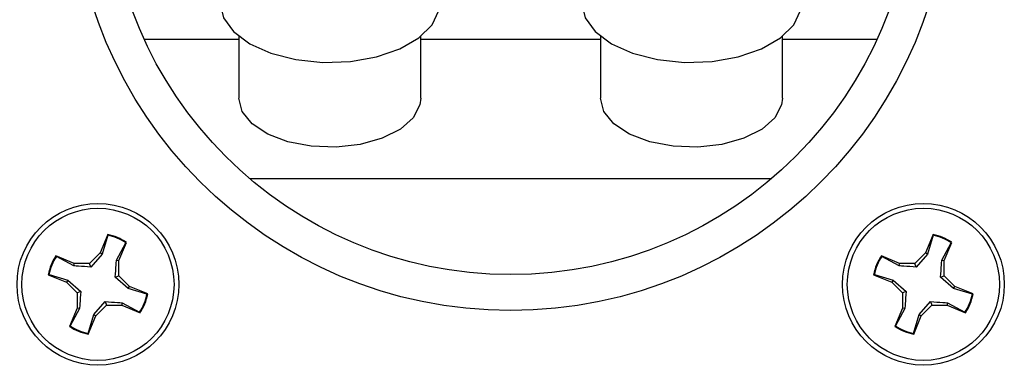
# Model space of a CAD drawing. Header units: inches. Extents: x 0.3 to 33.8, y 0.2 to 21.7.
# Tile 21 of 192: x 12.5734 to 12.7753, y 6.4942 to 6.5651. Entities that reach past the tile are written whole.
import ezdxf

# ---------------------------------------------------------------- set-up
doc = ezdxf.new("R2010")
doc.units = ezdxf.units.IN
doc.header["$MEASUREMENT"] = 0

msp = doc.modelspace()

# ---------------------------------------------------------------- linework, layer by layer
at = {"color": 7, "linetype": 'Continuous', "lineweight": 25}
for p, q in [((12.59889, 6.56109), (12.61833, 6.56109)), ((12.61833, 6.56163), (12.61833, 6.54897)), ((12.65563, 6.54897), (12.65563, 6.56163)), ((12.65563, 6.56109), (12.6925, 6.56109)), ((12.6925, 6.56163), (12.6925, 6.54897)), ((12.7298, 6.54897), (12.7298, 6.56163)), ((12.7298, 6.56109), (12.74924, 6.56109)), ((12.72753, 6.5324), (12.62059, 6.5324)), ((12.59142, 6.521), (12.58986, 6.51725)), ((12.59143, 6.52084), (12.59027, 6.51698)), ((12.59143, 6.52084), (12.59142, 6.521)), ((12.76068, 6.521), (12.75912, 6.51725)), ((12.76069, 6.52084), (12.75953, 6.51698)), ((12.76069, 6.52084), (12.76068, 6.521)), ((12.59323, 6.51575), (12.59513, 6.5193)), ((12.59371, 6.51566), (12.59526, 6.5194)), ((12.59513, 6.5193), (12.59526, 6.5194)), ((12.76249, 6.51575), (12.76439, 6.5193)), ((12.76297, 6.51566), (12.76452, 6.5194)), ((12.76439, 6.5193), (12.76452, 6.5194)), ((12.58456, 6.51506), (12.58082, 6.51661)), ((12.58092, 6.51649), (12.58082, 6.51661)), ((12.58447, 6.51458), (12.58092, 6.51649)), ((12.58986, 6.51725), (12.58767, 6.51506)), ((12.59027, 6.51698), (12.58797, 6.51434)), ((12.59027, 6.51698), (12.58986, 6.51725)), ((12.75382, 6.51506), (12.75008, 6.51661)), ((12.75018, 6.51649), (12.75008, 6.51661)), ((12.75373, 6.51458), (12.75018, 6.51649)), ((12.75912, 6.51725), (12.75693, 6.51506)), ((12.75953, 6.51698), (12.75723, 6.51434)), ((12.75953, 6.51698), (12.75912, 6.51725)), ((12.58447, 6.51458), (12.58456, 6.51506)), ((12.58767, 6.51506), (12.58456, 6.51506)), ((12.58797, 6.51434), (12.58767, 6.51506)), ((12.59323, 6.51575), (12.59371, 6.51566)), ((12.59371, 6.51255), (12.59371, 6.51566)), ((12.75373, 6.51458), (12.75382, 6.51506)), ((12.75693, 6.51506), (12.75382, 6.51506)), ((12.75723, 6.51434), (12.75693, 6.51506)), ((12.76249, 6.51575), (12.76297, 6.51566)), ((12.76297, 6.51255), (12.76297, 6.51566)), ((12.57939, 6.51279), (12.57923, 6.51277)), ((12.57923, 6.51277), (12.58297, 6.51122)), ((12.57939, 6.51279), (12.58324, 6.51162)), ((12.59298, 6.51226), (12.59371, 6.51255)), ((12.59563, 6.50995), (12.59298, 6.51226)), ((12.5959, 6.51036), (12.59371, 6.51255)), ((12.74865, 6.51279), (12.74849, 6.51277)), ((12.74849, 6.51277), (12.75223, 6.51122)), ((12.74865, 6.51279), (12.7525, 6.51162)), ((12.76224, 6.51226), (12.76297, 6.51255)), ((12.76489, 6.50995), (12.76224, 6.51226)), ((12.76516, 6.51036), (12.76297, 6.51255)), ((12.58324, 6.51162), (12.58297, 6.51122)), ((12.58297, 6.51122), (12.58516, 6.50902)), ((12.58324, 6.51162), (12.58589, 6.50932)), ((12.59563, 6.50995), (12.5959, 6.51036)), ((12.59948, 6.50879), (12.59563, 6.50995)), ((12.59964, 6.50881), (12.5959, 6.51036)), ((12.7525, 6.51162), (12.75223, 6.51122)), ((12.75223, 6.51122), (12.75442, 6.50902)), ((12.7525, 6.51162), (12.75515, 6.50932)), ((12.76489, 6.50995), (12.76516, 6.51036)), ((12.76874, 6.50879), (12.76489, 6.50995)), ((12.7689, 6.50881), (12.76516, 6.51036)), ((12.58589, 6.50932), (12.58516, 6.50902)), ((12.58516, 6.50902), (12.58516, 6.50592)), ((12.59948, 6.50879), (12.59964, 6.50881)), ((12.75515, 6.50932), (12.75442, 6.50902)), ((12.75442, 6.50902), (12.75442, 6.50592)), ((12.76874, 6.50879), (12.7689, 6.50881)), ((12.58516, 6.50592), (12.58361, 6.50217)), ((12.58564, 6.50582), (12.58374, 6.50227)), ((12.58564, 6.50582), (12.58516, 6.50592)), ((12.5886, 6.50459), (12.5909, 6.50724)), ((12.58901, 6.50432), (12.5912, 6.50652)), ((12.5909, 6.50724), (12.5912, 6.50652)), ((12.5912, 6.50652), (12.59431, 6.50652)), ((12.5944, 6.50699), (12.59431, 6.50652)), ((12.59431, 6.50652), (12.59805, 6.50496)), ((12.5944, 6.50699), (12.59795, 6.50509)), ((12.75442, 6.50592), (12.75287, 6.50217)), ((12.7549, 6.50582), (12.753, 6.50227)), ((12.7549, 6.50582), (12.75442, 6.50592)), ((12.75786, 6.50459), (12.76016, 6.50724)), ((12.75827, 6.50432), (12.76046, 6.50652)), ((12.76016, 6.50724), (12.76046, 6.50652)), ((12.76046, 6.50652), (12.76357, 6.50652)), ((12.76366, 6.50699), (12.76357, 6.50652)), ((12.76357, 6.50652), (12.76731, 6.50496)), ((12.76366, 6.50699), (12.76721, 6.50509)), ((12.58744, 6.50074), (12.5886, 6.50459)), ((12.58745, 6.50058), (12.58901, 6.50432)), ((12.5886, 6.50459), (12.58901, 6.50432)), ((12.59795, 6.50509), (12.59805, 6.50496)), ((12.7567, 6.50074), (12.75786, 6.50459)), ((12.75671, 6.50058), (12.75827, 6.50432)), ((12.75786, 6.50459), (12.75827, 6.50432)), ((12.76721, 6.50509), (12.76731, 6.50496)), ((12.58374, 6.50227), (12.58361, 6.50217)), ((12.753, 6.50227), (12.75287, 6.50217)), ((12.58744, 6.50074), (12.58745, 6.50058)), ((12.7567, 6.50074), (12.75671, 6.50058))]:
    msp.add_line(p, q, dxfattribs=at)
at = {"color": 7, "linetype": 'Continuous', "lineweight": 25, "flags": 128}
for points in [[(12.61443, 6.56849), (12.61514, 6.56545), (12.61722, 6.56261), (12.62054, 6.56013), (12.6249, 6.55819), (12.63001, 6.55688), (12.63556, 6.55631), (12.6412, 6.5565), (12.64658, 6.55745), (12.65135, 6.55909), (12.65522, 6.56131), (12.65795, 6.56399), (12.65935, 6.56696), (12.65953, 6.56849)], [(12.6886, 6.56849), (12.68931, 6.56545), (12.69139, 6.56261), (12.69471, 6.56013), (12.69907, 6.55818), (12.70418, 6.55688), (12.70973, 6.55631), (12.71538, 6.5565), (12.72075, 6.55745), (12.72552, 6.55908), (12.72939, 6.56131), (12.73212, 6.56399), (12.73352, 6.56696), (12.7337, 6.56848)], [(12.65563, 6.54897), (12.65546, 6.5476), (12.65408, 6.54495), (12.65145, 6.54261), (12.64773, 6.54073), (12.64322, 6.53947), (12.63825, 6.53891), (12.63318, 6.5391), (12.6284, 6.54002), (12.62425, 6.5416), (12.62104, 6.54373), (12.61902, 6.54625), (12.61833, 6.54897), (12.61833, 6.54897)], [(12.7298, 6.54897), (12.72963, 6.5476), (12.72826, 6.54495), (12.72562, 6.54261), (12.7219, 6.54073), (12.7174, 6.53947), (12.71242, 6.53891), (12.70736, 6.53909), (12.70257, 6.54001), (12.69842, 6.5416), (12.69521, 6.54373), (12.69319, 6.54625), (12.6925, 6.54897)]]:
    msp.add_lwpolyline(points, dxfattribs=at)
at = {"color": 7, "linetype": 'Continuous', "lineweight": 25}
for centre, radius in [((12.67406, 6.59542), 0.09), ((12.67406, 6.59542), 0.08264), ((12.58943, 6.51079), 0.0166), ((12.58943, 6.51079), 0.0156), ((12.7587, 6.51079), 0.0166), ((12.7587, 6.51079), 0.0156)]:
    msp.add_circle(centre, radius, dxfattribs=at)
for centre, radius, start, end in [((12.58943, 6.51079), 0.0104, 55.9404, 79.0143), ((12.58943, 6.51079), 0.01025, 56.2012, 78.7535), ((12.7587, 6.51079), 0.0104, 55.9404, 79.0143), ((12.7587, 6.51079), 0.01025, 56.2012, 78.7535), ((12.58943, 6.51079), 0.0104, 145.9404, 169.0143), ((12.58943, 6.51079), 0.01025, 146.2012, 168.7535), ((12.7587, 6.51079), 0.0104, 145.9404, 169.0143), ((12.7587, 6.51079), 0.01025, 146.2012, 168.7535), ((12.58943, 6.51079), 0.01025, 326.2012, 348.7535), ((12.58943, 6.51079), 0.0104, 325.9404, 349.0143), ((12.7587, 6.51079), 0.01025, 326.2012, 348.7535), ((12.7587, 6.51079), 0.0104, 325.9404, 349.0143), ((12.58943, 6.51079), 0.0104, 235.9404, 259.0143), ((12.58943, 6.51079), 0.01025, 236.2012, 258.7535), ((12.7587, 6.51079), 0.0104, 235.9404, 259.0143), ((12.7587, 6.51079), 0.01025, 236.2012, 258.7535)]:
    msp.add_arc(centre, radius, start, end, dxfattribs=at)
for points in [[(12.58797, 6.51434), (12.58709, 6.51439), (12.58585, 6.51446), (12.58478, 6.51455), (12.58447, 6.51458)], [(12.59298, 6.51226), (12.59304, 6.51313), (12.59311, 6.51437), (12.5932, 6.51544), (12.59323, 6.51575)], [(12.75723, 6.51434), (12.75635, 6.51439), (12.75511, 6.51446), (12.75404, 6.51455), (12.75373, 6.51458)], [(12.76224, 6.51226), (12.7623, 6.51313), (12.76237, 6.51437), (12.76246, 6.51544), (12.76249, 6.51575)], [(12.58589, 6.50932), (12.58583, 6.50844), (12.58576, 6.5072), (12.58567, 6.50614), (12.58564, 6.50582)], [(12.75515, 6.50932), (12.75509, 6.50844), (12.75502, 6.5072), (12.75493, 6.50614), (12.7549, 6.50582)], [(12.5909, 6.50724), (12.59178, 6.50719), (12.59302, 6.50711), (12.59409, 6.50702), (12.5944, 6.50699)], [(12.76016, 6.50724), (12.76104, 6.50719), (12.76228, 6.50711), (12.76335, 6.50702), (12.76366, 6.50699)]]:
    msp.add_open_spline(points, degree=3, knots=[0, 0, 0, 0, 0.705549, 1, 1, 1, 1], dxfattribs=at)

doc.saveas('drawing.dxf')
